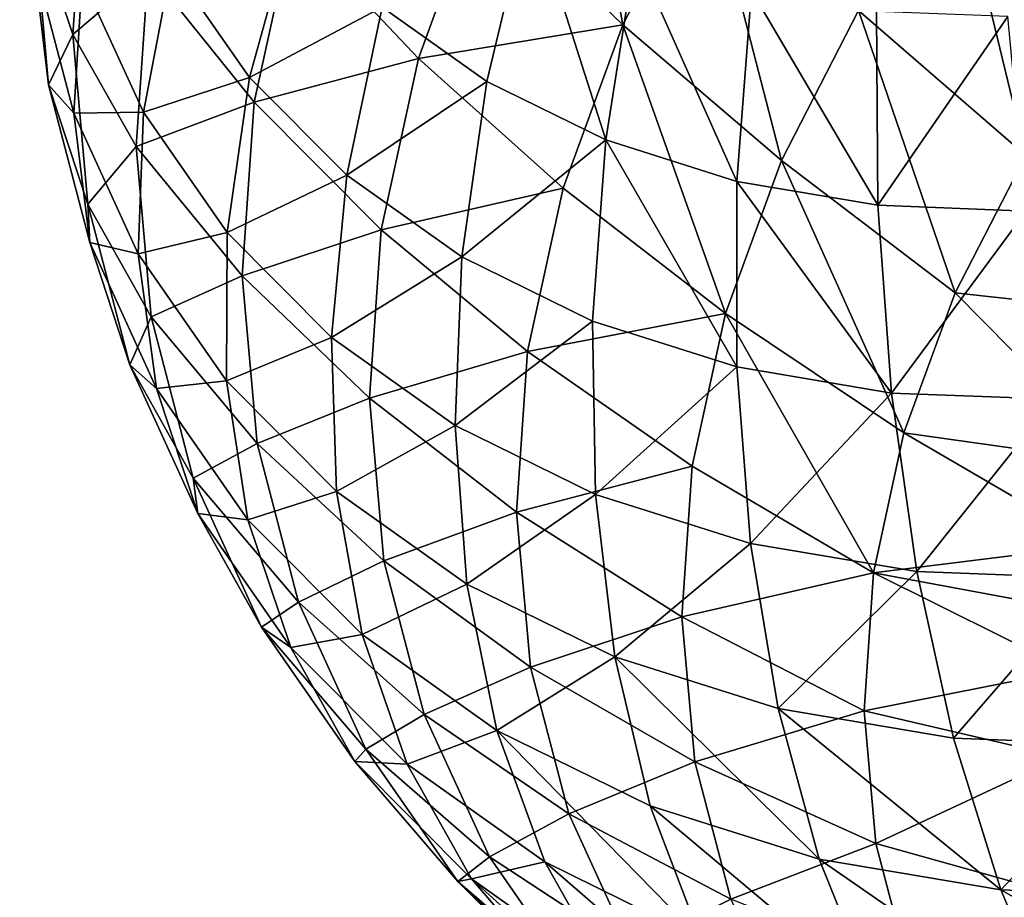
# Model space of a CAD drawing. Header units: millimetres. Extents: x 0 to 1220, y 0 to 506.
# Tile 61 of 256: x 44 to 63, y 397 to 414. Entities that reach past the tile are written whole.
import ezdxf

# ---------------------------------------------------------------- set-up
doc = ezdxf.new("R2010")
doc.units = ezdxf.units.MM
doc.header["$LTSCALE"] = 25.4
doc.layers.get('0').update_dxf_attribs({"true_color": 0xff5454})

# ---------------------------------------------------------------- blocks, each defined once
blk = doc.blocks.new('TWIG-VI-9138.STL')
at = {"color": 7, "true_color": 0xffffff}
mesh = blk.add_polyface(dxfattribs=at)
corners = [(-518.492, 434.724, 630.089), (-517.458, 429.021, 629.104), (-520.106, 431.59, 631.686), (-515.919, 432.009, 627.581)]
mesh.append_faces([[corners[k] for k in face] for face in [(0, 1, 2), (1, 0, 3)]], dxfattribs={"vtx0": -1, "color": 7})
mesh = blk.add_polyface(dxfattribs=at)
corners = [(-509.086, 434.521, 623.333), (-508.275, 429.051, 622.54), (-511.243, 431.98, 624.24), (-506.299, 431.379, 621.709)]
mesh.append_faces([[corners[k] for k in face] for face in [(0, 1, 2), (1, 0, 3)]], dxfattribs={"vtx0": -1, "color": 7})
mesh = blk.add_polyface(dxfattribs=at)
corners = [(-528.45, 431.01, 649.864), (-527.498, 432.126, 644.619), (-527.723, 428.842, 646.964), (-528.229, 434.232, 647.562)]
mesh.append_faces([[corners[k] for k in face] for face in [(0, 1, 2), (1, 0, 3)]], dxfattribs={"vtx0": -1, "color": 7})
mesh = blk.add_polyface(dxfattribs=at)
corners = [(-523.618, 430.877, 636.47), (-520.106, 431.59, 631.686), (-521.272, 428.396, 633.534), (-522.416, 434.172, 634.563)]
mesh.append_faces([[corners[k] for k in face] for face in [(0, 1, 2), (1, 0, 3)]], dxfattribs={"vtx0": -1, "color": 7})
mesh = blk.add_polyface(dxfattribs=at)
corners = [(-526.317, 430.044, 641.807), (-523.618, 430.877, 636.47), (-524.337, 427.579, 638.6), (-525.586, 433.394, 639.643)]
mesh.append_faces([[corners[k] for k in face] for face in [(0, 1, 2), (1, 0, 3)]], dxfattribs={"vtx0": -1, "color": 7})
mesh = blk.add_polyface(dxfattribs=at)
corners = [(-528.446, 430.216, 655.173), (-528.45, 431.01, 649.864), (-528.174, 427.9, 652.309), (-528.712, 433.218, 652.811)]
mesh.append_faces([[corners[k] for k in face] for face in [(0, 1, 2), (1, 0, 3)]], dxfattribs={"vtx0": -1, "color": 7})
mesh = blk.add_polyface(dxfattribs=at)
corners = [(-523.603, 431.014, 669.39), (-525.878, 430.132, 665.137), (-524.425, 428.04, 667.362), (-524.926, 432.918, 667.364)]
mesh.append_faces([[corners[k] for k in face] for face in [(0, 1, 2), (1, 0, 3)]], dxfattribs={"vtx0": -1, "color": 7})
mesh = blk.add_polyface(dxfattribs=at)
corners = [(-527.548, 429.887, 660.333), (-528.446, 430.216, 655.173), (-527.703, 427.375, 657.631), (-528.252, 432.582, 658.001)]
mesh.append_faces([[corners[k] for k in face] for face in [(0, 1, 2), (1, 0, 3)]], dxfattribs={"vtx0": -1, "color": 7})
mesh = blk.add_polyface(dxfattribs=at)
corners = [(-519.195, 431.318, 674.639), (-521.95, 429.353, 671.386), (-519.996, 427.965, 673.317), (-520.927, 432.549, 672.927)]
mesh.append_faces([[corners[k] for k in face] for face in [(0, 1, 2), (1, 0, 3)]], dxfattribs={"vtx0": -1, "color": 7})
mesh = blk.add_polyface(dxfattribs=at)
corners = [(-525.878, 430.132, 665.137), (-527.548, 429.887, 660.333), (-526.405, 427.393, 662.716), (-526.942, 432.452, 662.919)]
mesh.append_faces([[corners[k] for k in face] for face in [(0, 1, 2), (1, 0, 3)]], dxfattribs={"vtx0": -1, "color": 7})
mesh = blk.add_polyface(dxfattribs=at)
corners = [(-527.723, 428.842, 646.964), (-526.317, 430.044, 641.807), (-526.542, 426.75, 644.16), (-527.498, 432.126, 644.619)]
mesh.append_faces([[corners[k] for k in face] for face in [(0, 1, 2), (1, 0, 3)]], dxfattribs={"vtx0": -1, "color": 7})
mesh = blk.add_polyface(dxfattribs=at)
corners = [(-515.919, 432.009, 627.581), (-514.499, 426.49, 626.843), (-517.458, 429.021, 629.104), (-513.059, 429.287, 625.417)]
mesh.append_faces([[corners[k] for k in face] for face in [(0, 1, 2), (1, 0, 3)]], dxfattribs={"vtx0": -1, "color": 7})
mesh = blk.add_polyface(dxfattribs=at)
corners = [(-511.243, 431.98, 624.24), (-509.938, 426.584, 623.618), (-513.059, 429.287, 625.417), (-508.275, 429.051, 622.54)]
mesh.append_faces([[corners[k] for k in face] for face in [(0, 1, 2), (1, 0, 3)]], dxfattribs={"vtx0": -1, "color": 7})
mesh = blk.add_polyface(dxfattribs=at)
corners = [(-521.272, 428.396, 633.534), (-517.458, 429.021, 629.104), (-518.57, 425.975, 630.867), (-520.106, 431.59, 631.686)]
mesh.append_faces([[corners[k] for k in face] for face in [(0, 1, 2), (1, 0, 3)]], dxfattribs={"vtx0": -1, "color": 7})
mesh = blk.add_polyface(dxfattribs=at)
corners = [(-517.775, 426.873, 675.148), (-519.195, 431.318, 674.639), (-519.996, 427.965, 673.317), (-517.227, 430.351, 676.262)]
mesh.append_faces([[corners[k] for k in face] for face in [(0, 1, 2), (1, 0, 3)]], dxfattribs={"vtx0": -1, "color": 7})
mesh = blk.add_polyface(dxfattribs=at)
corners = [(-528.174, 427.9, 652.309), (-527.723, 428.842, 646.964), (-527.441, 425.674, 649.456), (-528.45, 431.01, 649.864)]
mesh.append_faces([[corners[k] for k in face] for face in [(0, 1, 2), (1, 0, 3)]], dxfattribs={"vtx0": -1, "color": 7})
mesh = blk.add_polyface(dxfattribs=at)
corners = [(-521.95, 429.353, 671.386), (-524.425, 428.04, 667.362), (-522.609, 426.216, 669.555), (-523.603, 431.014, 669.39)]
mesh.append_faces([[corners[k] for k in face] for face in [(0, 1, 2), (1, 0, 3)]], dxfattribs={"vtx0": -1, "color": 7})
mesh = blk.add_polyface(dxfattribs=at)
corners = [(-524.337, 427.579, 638.6), (-521.272, 428.396, 633.534), (-521.969, 425.198, 635.6), (-523.618, 430.877, 636.47)]
mesh.append_faces([[corners[k] for k in face] for face in [(0, 1, 2), (1, 0, 3)]], dxfattribs={"vtx0": -1, "color": 7})
mesh = blk.add_polyface(dxfattribs=at)
corners = [(-515.328, 426.098, 676.847), (-517.227, 430.351, 676.262), (-517.775, 426.873, 675.148), (-515.058, 429.664, 677.767)]
mesh.append_faces([[corners[k] for k in face] for face in [(0, 1, 2), (1, 0, 3)]], dxfattribs={"vtx0": -1, "color": 7})
mesh = blk.add_polyface(dxfattribs=at)
corners = [(-527.703, 427.375, 657.631), (-528.174, 427.9, 652.309), (-527.405, 424.959, 654.855), (-528.446, 430.216, 655.173)]
mesh.append_faces([[corners[k] for k in face] for face in [(0, 1, 2), (1, 0, 3)]], dxfattribs={"vtx0": -1, "color": 7})
mesh = blk.add_polyface(dxfattribs=at)
corners = [(-524.425, 428.04, 667.362), (-526.405, 427.393, 662.716), (-524.844, 425.147, 665.107), (-525.878, 430.132, 665.137)]
mesh.append_faces([[corners[k] for k in face] for face in [(0, 1, 2), (1, 0, 3)]], dxfattribs={"vtx0": -1, "color": 7})
mesh = blk.add_polyface(dxfattribs=at)
corners = [(-526.542, 426.75, 644.16), (-524.337, 427.579, 638.6), (-524.56, 424.336, 640.917), (-526.317, 430.044, 641.807)]
mesh.append_faces([[corners[k] for k in face] for face in [(0, 1, 2), (1, 0, 3)]], dxfattribs={"vtx0": -1, "color": 7})
mesh = blk.add_polyface(dxfattribs=at)
corners = [(-526.405, 427.393, 662.716), (-527.703, 427.375, 657.631), (-526.499, 424.748, 660.142), (-527.548, 429.887, 660.333)]
mesh.append_faces([[corners[k] for k in face] for face in [(0, 1, 2), (1, 0, 3)]], dxfattribs={"vtx0": -1, "color": 7})
mesh = blk.add_polyface(dxfattribs=at)
corners = [(-512.698, 425.654, 678.384), (-515.058, 429.664, 677.767), (-515.328, 426.098, 676.847), (-512.727, 429.27, 679.129)]
mesh.append_faces([[corners[k] for k in face] for face in [(0, 1, 2), (1, 0, 3)]], dxfattribs={"vtx0": -1, "color": 7})
mesh = blk.add_polyface(dxfattribs=at)
corners = [(-519.996, 427.965, 673.317), (-522.609, 426.216, 669.555), (-520.462, 424.69, 671.676), (-521.95, 429.353, 671.386)]
mesh.append_faces([[corners[k] for k in face] for face in [(0, 1, 2), (1, 0, 3)]], dxfattribs={"vtx0": -1, "color": 7})
mesh = blk.add_polyface(dxfattribs=at)
corners = [(-513.059, 429.287, 625.417), (-511.258, 424.021, 624.925), (-514.499, 426.49, 626.843), (-509.938, 426.584, 623.618)]
mesh.append_faces([[corners[k] for k in face] for face in [(0, 1, 2), (1, 0, 3)]], dxfattribs={"vtx0": -1, "color": 7})
mesh = blk.add_polyface(dxfattribs=at)
corners = [(-512.698, 425.654, 678.384), (-510.275, 429.176, 680.323), (-512.727, 429.27, 679.129), (-509.931, 425.547, 679.73)]
mesh.append_faces([[corners[k] for k in face] for face in [(0, 1, 2), (1, 0, 3)]], dxfattribs={"vtx0": -1, "color": 7})
mesh = blk.add_polyface(dxfattribs=at)
corners = [(-517.458, 429.021, 629.104), (-515.54, 423.638, 628.493), (-518.57, 425.975, 630.867), (-514.499, 426.49, 626.843)]
mesh.append_faces([[corners[k] for k in face] for face in [(0, 1, 2), (1, 0, 3)]], dxfattribs={"vtx0": -1, "color": 7})
mesh = blk.add_polyface(dxfattribs=at)
corners = [(-527.441, 425.674, 649.456), (-526.542, 426.75, 644.16), (-526.26, 423.571, 646.66), (-527.723, 428.842, 646.964)]
mesh.append_faces([[corners[k] for k in face] for face in [(0, 1, 2), (1, 0, 3)]], dxfattribs={"vtx0": -1, "color": 7})
mesh = blk.add_polyface(dxfattribs=at)
corners = [(-521.969, 425.198, 635.6), (-518.57, 425.975, 630.867), (-519.235, 422.926, 632.836), (-521.272, 428.396, 633.534)]
mesh.append_faces([[corners[k] for k in face] for face in [(0, 1, 2), (1, 0, 3)]], dxfattribs={"vtx0": -1, "color": 7})
mesh = blk.add_polyface(dxfattribs=at)
corners = [(-527.405, 424.959, 654.855), (-527.441, 425.674, 649.456), (-526.658, 422.676, 652.051), (-528.174, 427.9, 652.309)]
mesh.append_faces([[corners[k] for k in face] for face in [(0, 1, 2), (1, 0, 3)]], dxfattribs={"vtx0": -1, "color": 7})
mesh = blk.add_polyface(dxfattribs=at)
corners = [(-522.609, 426.216, 669.555), (-524.844, 425.147, 665.107), (-522.893, 423.186, 667.463), (-524.425, 428.04, 667.362)]
mesh.append_faces([[corners[k] for k in face] for face in [(0, 1, 2), (1, 0, 3)]], dxfattribs={"vtx0": -1, "color": 7})
mesh = blk.add_polyface(dxfattribs=at)
corners = [(-517.775, 426.873, 675.148), (-520.462, 424.69, 671.676), (-518.023, 423.491, 673.688), (-519.996, 427.965, 673.317)]
mesh.append_faces([[corners[k] for k in face] for face in [(0, 1, 2), (1, 0, 3)]], dxfattribs={"vtx0": -1, "color": 7})
mesh = blk.add_polyface(dxfattribs=at)
corners = [(-524.56, 424.336, 640.917), (-521.969, 425.198, 635.6), (-522.185, 422.054, 637.846), (-524.337, 427.579, 638.6)]
mesh.append_faces([[corners[k] for k in face] for face in [(0, 1, 2), (1, 0, 3)]], dxfattribs={"vtx0": -1, "color": 7})
mesh = blk.add_polyface(dxfattribs=at)
corners = [(-526.499, 424.748, 660.142), (-527.405, 424.959, 654.855), (-526.158, 422.237, 657.456), (-527.703, 427.375, 657.631)]
mesh.append_faces([[corners[k] for k in face] for face in [(0, 1, 2), (1, 0, 3)]], dxfattribs={"vtx0": -1, "color": 7})
mesh = blk.add_polyface(dxfattribs=at)
corners = [(-524.844, 425.147, 665.107), (-526.499, 424.748, 660.142), (-524.854, 422.38, 662.662), (-526.405, 427.393, 662.716)]
mesh.append_faces([[corners[k] for k in face] for face in [(0, 1, 2), (1, 0, 3)]], dxfattribs={"vtx0": -1, "color": 7})
mesh = blk.add_polyface(dxfattribs=at)
corners = [(-515.334, 422.64, 675.554), (-517.775, 426.873, 675.148), (-518.023, 423.491, 673.688), (-515.328, 426.098, 676.847)]
mesh.append_faces([[corners[k] for k in face] for face in [(0, 1, 2), (1, 0, 3)]], dxfattribs={"vtx0": -1, "color": 7})
mesh = blk.add_polyface(dxfattribs=at)
corners = [(-526.26, 423.571, 646.66), (-524.56, 424.336, 640.917), (-524.282, 421.206, 643.379), (-526.542, 426.75, 644.16)]
mesh.append_faces([[corners[k] for k in face] for face in [(0, 1, 2), (1, 0, 3)]], dxfattribs={"vtx0": -1, "color": 7})
mesh = blk.add_polyface(dxfattribs=at)
corners = [(-514.499, 426.49, 626.843), (-512.212, 421.409, 626.436), (-515.54, 423.638, 628.493), (-511.258, 424.021, 624.925)]
mesh.append_faces([[corners[k] for k in face] for face in [(0, 1, 2), (1, 0, 3)]], dxfattribs={"vtx0": -1, "color": 7})
mesh = blk.add_polyface(dxfattribs=at)
corners = [(-506.818, 423.532, 622.393), (-511.258, 424.021, 624.925), (-509.938, 426.584, 623.618)]
mesh.append_faces([[corners[k] for k in face] for face in [(0, 1, 2)]], dxfattribs={"color": 7})
mesh = blk.add_polyface(dxfattribs=at)
corners = [(-520.462, 424.69, 671.676), (-522.893, 423.186, 667.463), (-520.587, 421.547, 669.742), (-522.609, 426.216, 669.555)]
mesh.append_faces([[corners[k] for k in face] for face in [(0, 1, 2), (1, 0, 3)]], dxfattribs={"vtx0": -1, "color": 7})
mesh = blk.add_polyface(dxfattribs=at)
corners = [(-512.445, 422.151, 677.242), (-515.328, 426.098, 676.847), (-515.334, 422.64, 675.554), (-512.698, 425.654, 678.384)]
mesh.append_faces([[corners[k] for k in face] for face in [(0, 1, 2), (1, 0, 3)]], dxfattribs={"vtx0": -1, "color": 7})
mesh = blk.add_polyface(dxfattribs=at)
corners = [(-519.235, 422.926, 632.836), (-515.54, 423.638, 628.493), (-516.162, 420.784, 630.336), (-518.57, 425.975, 630.867)]
mesh.append_faces([[corners[k] for k in face] for face in [(0, 1, 2), (1, 0, 3)]], dxfattribs={"vtx0": -1, "color": 7})
mesh = blk.add_polyface(dxfattribs=at)
corners = [(-526.658, 422.676, 652.051), (-526.26, 423.571, 646.66), (-525.474, 420.564, 649.263), (-527.441, 425.674, 649.456)]
mesh.append_faces([[corners[k] for k in face] for face in [(0, 1, 2), (1, 0, 3)]], dxfattribs={"vtx0": -1, "color": 7})
mesh = blk.add_polyface(dxfattribs=at)
corners = [(-512.445, 422.151, 677.242), (-509.931, 425.547, 679.73), (-512.698, 425.654, 678.384), (-509.406, 422.035, 678.721)]
mesh.append_faces([[corners[k] for k in face] for face in [(0, 1, 2), (1, 0, 3)]], dxfattribs={"vtx0": -1, "color": 7})
mesh = blk.add_polyface(dxfattribs=at)
corners = [(-522.893, 423.186, 667.463), (-524.854, 422.38, 662.662), (-522.798, 420.314, 665.145), (-524.844, 425.147, 665.107)]
mesh.append_faces([[corners[k] for k in face] for face in [(0, 1, 2), (1, 0, 3)]], dxfattribs={"vtx0": -1, "color": 7})
mesh = blk.add_polyface(dxfattribs=at)
corners = [(-522.185, 422.054, 637.846), (-519.235, 422.926, 632.836), (-519.441, 419.928, 634.978), (-521.969, 425.198, 635.6)]
mesh.append_faces([[corners[k] for k in face] for face in [(0, 1, 2), (1, 0, 3)]], dxfattribs={"vtx0": -1, "color": 7})
mesh = blk.add_polyface(dxfattribs=at)
corners = [(-526.158, 422.237, 657.456), (-526.658, 422.676, 652.051), (-525.387, 419.903, 654.702), (-527.405, 424.959, 654.855)]
mesh.append_faces([[corners[k] for k in face] for face in [(0, 1, 2), (1, 0, 3)]], dxfattribs={"vtx0": -1, "color": 7})
mesh = blk.add_polyface(dxfattribs=at)
corners = [(-524.854, 422.38, 662.662), (-526.158, 422.237, 657.456), (-524.454, 419.785, 660.066), (-526.499, 424.748, 660.142)]
mesh.append_faces([[corners[k] for k in face] for face in [(0, 1, 2), (1, 0, 3)]], dxfattribs={"vtx0": -1, "color": 7})
mesh = blk.add_polyface(dxfattribs=at)
corners = [(-518.023, 423.491, 673.688), (-520.587, 421.547, 669.742), (-517.966, 420.259, 671.904), (-520.462, 424.69, 671.676)]
mesh.append_faces([[corners[k] for k in face] for face in [(0, 1, 2), (1, 0, 3)]], dxfattribs={"vtx0": -1, "color": 7})
mesh = blk.add_polyface(dxfattribs=at)
corners = [(-524.282, 421.206, 643.379), (-522.185, 422.054, 637.846), (-521.915, 419.019, 640.233), (-524.56, 424.336, 640.917)]
mesh.append_faces([[corners[k] for k in face] for face in [(0, 1, 2), (1, 0, 3)]], dxfattribs={"vtx0": -1, "color": 7})
mesh = blk.add_polyface(dxfattribs=at)
corners = [(-508.103, 420.827, 623.821), (-512.212, 421.409, 626.436), (-511.258, 424.021, 624.925)]
mesh.append_faces([[corners[k] for k in face] for face in [(0, 1, 2)]], dxfattribs={"color": 7})
mesh = blk.add_polyface(dxfattribs=at)
corners = [(-506.818, 423.532, 622.393), (-508.103, 420.827, 623.821), (-511.258, 424.021, 624.925)]
mesh.append_faces([[corners[k] for k in face] for face in [(0, 1, 2)]], dxfattribs={"color": 7})
mesh = blk.add_polyface(dxfattribs=at)
corners = [(-525.474, 420.564, 649.263), (-524.282, 421.206, 643.379), (-523.508, 418.245, 645.942), (-526.26, 423.571, 646.66)]
mesh.append_faces([[corners[k] for k in face] for face in [(0, 1, 2), (1, 0, 3)]], dxfattribs={"vtx0": -1, "color": 7})
mesh = blk.add_polyface(dxfattribs=at)
corners = [(-517.966, 420.259, 671.904), (-515.334, 422.64, 675.554), (-518.023, 423.491, 673.688), (-515.077, 419.344, 673.909)]
mesh.append_faces([[corners[k] for k in face] for face in [(0, 1, 2), (1, 0, 3)]], dxfattribs={"vtx0": -1, "color": 7})
mesh = blk.add_polyface(dxfattribs=at)
corners = [(-515.54, 423.638, 628.493), (-512.782, 418.794, 628.125), (-516.162, 420.784, 630.336), (-512.212, 421.409, 626.436)]
mesh.append_faces([[corners[k] for k in face] for face in [(0, 1, 2), (1, 0, 3)]], dxfattribs={"vtx0": -1, "color": 7})
mesh = blk.add_polyface(dxfattribs=at)
corners = [(-520.587, 421.547, 669.742), (-522.798, 420.314, 665.145), (-520.367, 418.587, 667.547), (-522.893, 423.186, 667.463)]
mesh.append_faces([[corners[k] for k in face] for face in [(0, 1, 2), (1, 0, 3)]], dxfattribs={"vtx0": -1, "color": 7})
mesh = blk.add_polyface(dxfattribs=at)
corners = [(-519.441, 419.928, 634.978), (-516.162, 420.784, 630.336), (-516.355, 417.977, 632.341), (-519.235, 422.926, 632.836)]
mesh.append_faces([[corners[k] for k in face] for face in [(0, 1, 2), (1, 0, 3)]], dxfattribs={"vtx0": -1, "color": 7})
mesh = blk.add_polyface(dxfattribs=at)
corners = [(-525.387, 419.903, 654.702), (-525.474, 420.564, 649.263), (-524.199, 417.782, 651.922), (-526.658, 422.676, 652.051)]
mesh.append_faces([[corners[k] for k in face] for face in [(0, 1, 2), (1, 0, 3)]], dxfattribs={"vtx0": -1, "color": 7})
mesh = blk.add_polyface(dxfattribs=at)
corners = [(-515.077, 419.344, 673.909), (-512.445, 422.151, 677.242), (-515.334, 422.64, 675.554), (-511.973, 418.819, 675.722)]
mesh.append_faces([[corners[k] for k in face] for face in [(0, 1, 2), (1, 0, 3)]], dxfattribs={"vtx0": -1, "color": 7})
mesh = blk.add_polyface(dxfattribs=at)
corners = [(-524.454, 419.785, 660.066), (-525.387, 419.903, 654.702), (-523.651, 417.404, 657.361), (-526.158, 422.237, 657.456)]
mesh.append_faces([[corners[k] for k in face] for face in [(0, 1, 2), (1, 0, 3)]], dxfattribs={"vtx0": -1, "color": 7})
mesh = blk.add_polyface(dxfattribs=at)
corners = [(-522.798, 420.314, 665.145), (-524.454, 419.785, 660.066), (-522.324, 417.645, 662.637), (-524.854, 422.38, 662.662)]
mesh.append_faces([[corners[k] for k in face] for face in [(0, 1, 2), (1, 0, 3)]], dxfattribs={"vtx0": -1, "color": 7})
mesh = blk.add_polyface(dxfattribs=at)
corners = [(-521.915, 419.019, 640.233), (-519.441, 419.928, 634.978), (-519.183, 417.034, 637.254), (-522.185, 422.054, 637.846)]
mesh.append_faces([[corners[k] for k in face] for face in [(0, 1, 2), (1, 0, 3)]], dxfattribs={"vtx0": -1, "color": 7})
mesh = blk.add_polyface(dxfattribs=at)
corners = [(-511.973, 418.819, 675.722), (-509.406, 422.035, 678.721), (-512.445, 422.151, 677.242), (-508.708, 418.694, 677.311)]
mesh.append_faces([[corners[k] for k in face] for face in [(0, 1, 2), (1, 0, 3)]], dxfattribs={"vtx0": -1, "color": 7})
mesh = blk.add_polyface(dxfattribs=at)
corners = [(-517.966, 420.259, 671.904), (-520.367, 418.587, 667.547), (-517.605, 417.229, 669.824), (-520.587, 421.547, 669.742)]
mesh.append_faces([[corners[k] for k in face] for face in [(0, 1, 2), (1, 0, 3)]], dxfattribs={"vtx0": -1, "color": 7})
mesh = blk.add_polyface(dxfattribs=at)
corners = [(-508.618, 419.309, 624.717), (-512.782, 418.794, 628.125), (-512.212, 421.409, 626.436)]
mesh.append_faces([[corners[k] for k in face] for face in [(0, 1, 2)]], dxfattribs={"color": 7})
mesh = blk.add_polyface(dxfattribs=at)
corners = [(-508.103, 420.827, 623.821), (-508.618, 419.309, 624.717), (-512.212, 421.409, 626.436)]
mesh.append_faces([[corners[k] for k in face] for face in [(0, 1, 2)]], dxfattribs={"color": 7})
mesh = blk.add_polyface(dxfattribs=at)
corners = [(-523.508, 418.245, 645.942), (-521.915, 419.019, 640.233), (-521.165, 416.149, 642.718), (-524.282, 421.206, 643.379)]
mesh.append_faces([[corners[k] for k in face] for face in [(0, 1, 2), (1, 0, 3)]], dxfattribs={"vtx0": -1, "color": 7})
mesh = blk.add_polyface(dxfattribs=at)
corners = [(-516.355, 417.977, 632.341), (-512.782, 418.794, 628.125), (-512.958, 416.223, 629.962), (-516.162, 420.784, 630.336)]
mesh.append_faces([[corners[k] for k in face] for face in [(0, 1, 2), (1, 0, 3)]], dxfattribs={"vtx0": -1, "color": 7})
mesh = blk.add_polyface(dxfattribs=at)
corners = [(-524.199, 417.782, 651.922), (-523.508, 418.245, 645.942), (-522.252, 415.505, 648.56), (-525.474, 420.564, 649.263)]
mesh.append_faces([[corners[k] for k in face] for face in [(0, 1, 2), (1, 0, 3)]], dxfattribs={"vtx0": -1, "color": 7})
mesh = blk.add_polyface(dxfattribs=at)
corners = [(-520.367, 418.587, 667.547), (-522.324, 417.645, 662.637), (-519.807, 415.856, 665.125), (-522.798, 420.314, 665.145)]
mesh.append_faces([[corners[k] for k in face] for face in [(0, 1, 2), (1, 0, 3)]], dxfattribs={"vtx0": -1, "color": 7})
mesh = blk.add_polyface(dxfattribs=at)
corners = [(-517.605, 417.229, 669.824), (-515.077, 419.344, 673.909), (-517.966, 420.259, 671.904), (-514.561, 416.265, 671.938)]
mesh.append_faces([[corners[k] for k in face] for face in [(0, 1, 2), (1, 0, 3)]], dxfattribs={"vtx0": -1, "color": 7})
mesh = blk.add_polyface(dxfattribs=at)
corners = [(-523.651, 417.404, 657.361), (-524.199, 417.782, 651.922), (-522.457, 415.274, 654.59), (-525.387, 419.903, 654.702)]
mesh.append_faces([[corners[k] for k in face] for face in [(0, 1, 2), (1, 0, 3)]], dxfattribs={"vtx0": -1, "color": 7})
mesh = blk.add_polyface(dxfattribs=at)
corners = [(-519.183, 417.034, 637.254), (-516.355, 417.977, 632.341), (-516.114, 415.269, 634.472), (-519.441, 419.928, 634.978)]
mesh.append_faces([[corners[k] for k in face] for face in [(0, 1, 2), (1, 0, 3)]], dxfattribs={"vtx0": -1, "color": 7})
mesh = blk.add_polyface(dxfattribs=at)
corners = [(-522.324, 417.645, 662.637), (-523.651, 417.404, 657.361), (-521.48, 415.223, 659.981), (-524.454, 419.785, 660.066)]
mesh.append_faces([[corners[k] for k in face] for face in [(0, 1, 2), (1, 0, 3)]], dxfattribs={"vtx0": -1, "color": 7})
mesh = blk.add_polyface(dxfattribs=at)
corners = [(-514.561, 416.265, 671.938), (-511.973, 418.819, 675.722), (-515.077, 419.344, 673.909), (-511.289, 415.712, 673.849)]
mesh.append_faces([[corners[k] for k in face] for face in [(0, 1, 2), (1, 0, 3)]], dxfattribs={"vtx0": -1, "color": 7})
mesh = blk.add_polyface(dxfattribs=at)
corners = [(-508.618, 419.309, 624.717), (-508.929, 418.082, 625.49), (-512.782, 418.794, 628.125)]
mesh.append_faces([[corners[k] for k in face] for face in [(0, 1, 2)]], dxfattribs={"color": 7})
mesh = blk.add_polyface(dxfattribs=at)
corners = [(-521.165, 416.149, 642.718), (-519.183, 417.034, 637.254), (-518.468, 414.296, 639.624), (-521.915, 419.019, 640.233)]
mesh.append_faces([[corners[k] for k in face] for face in [(0, 1, 2), (1, 0, 3)]], dxfattribs={"vtx0": -1, "color": 7})
mesh = blk.add_polyface(dxfattribs=at)
corners = [(-509.127, 416.976, 626.224), (-512.958, 416.223, 629.962), (-512.782, 418.794, 628.125)]
mesh.append_faces([[corners[k] for k in face] for face in [(0, 1, 2)]], dxfattribs={"color": 7})
mesh = blk.add_polyface(dxfattribs=at)
corners = [(-508.929, 418.082, 625.49), (-509.127, 416.976, 626.224), (-512.782, 418.794, 628.125)]
mesh.append_faces([[corners[k] for k in face] for face in [(0, 1, 2)]], dxfattribs={"color": 7})
mesh = blk.add_polyface(dxfattribs=at)
corners = [(-511.289, 415.712, 673.849), (-508.708, 418.694, 677.311), (-511.973, 418.819, 675.722), (-507.849, 415.58, 675.524)]
mesh.append_faces([[corners[k] for k in face] for face in [(0, 1, 2), (1, 0, 3)]], dxfattribs={"vtx0": -1, "color": 7})
mesh = blk.add_polyface(dxfattribs=at)
corners = [(-517.605, 417.229, 669.824), (-519.807, 415.856, 665.125), (-516.946, 414.45, 667.484), (-520.367, 418.587, 667.547)]
mesh.append_faces([[corners[k] for k in face] for face in [(0, 1, 2), (1, 0, 3)]], dxfattribs={"vtx0": -1, "color": 7})
mesh = blk.add_polyface(dxfattribs=at)
corners = [(-522.252, 415.505, 648.56), (-521.165, 416.149, 642.718), (-519.947, 413.493, 645.256), (-523.508, 418.245, 645.942)]
mesh.append_faces([[corners[k] for k in face] for face in [(0, 1, 2), (1, 0, 3)]], dxfattribs={"vtx0": -1, "color": 7})
mesh = blk.add_polyface(dxfattribs=at)
corners = [(-516.114, 415.269, 634.472), (-512.958, 416.223, 629.962), (-512.738, 413.742, 631.914), (-516.355, 417.977, 632.341)]
mesh.append_faces([[corners[k] for k in face] for face in [(0, 1, 2), (1, 0, 3)]], dxfattribs={"vtx0": -1, "color": 7})
mesh = blk.add_polyface(dxfattribs=at)
corners = [(-522.457, 415.274, 654.59), (-522.252, 415.505, 648.56), (-520.537, 413.037, 651.187), (-524.199, 417.782, 651.922)]
mesh.append_faces([[corners[k] for k in face] for face in [(0, 1, 2), (1, 0, 3)]], dxfattribs={"vtx0": -1, "color": 7})
mesh = blk.add_polyface(dxfattribs=at)
corners = [(-519.807, 415.856, 665.125), (-521.48, 415.223, 659.981), (-518.915, 413.4, 662.516), (-522.324, 417.645, 662.637)]
mesh.append_faces([[corners[k] for k in face] for face in [(0, 1, 2), (1, 0, 3)]], dxfattribs={"vtx0": -1, "color": 7})
mesh = blk.add_polyface(dxfattribs=at)
corners = [(-521.48, 415.223, 659.981), (-522.457, 415.274, 654.59), (-520.28, 413.087, 657.219), (-523.651, 417.404, 657.361)]
mesh.append_faces([[corners[k] for k in face] for face in [(0, 1, 2), (1, 0, 3)]], dxfattribs={"vtx0": -1, "color": 7})
mesh = blk.add_polyface(dxfattribs=at)
corners = [(-513.793, 413.452, 669.673), (-517.605, 417.229, 669.824), (-516.946, 414.45, 667.484), (-514.561, 416.265, 671.938)]
mesh.append_faces([[corners[k] for k in face] for face in [(0, 1, 2), (1, 0, 3)]], dxfattribs={"vtx0": -1, "color": 7})
mesh = blk.add_polyface(dxfattribs=at)
corners = [(-518.468, 414.296, 639.624), (-516.114, 415.269, 634.472), (-515.445, 412.706, 636.69), (-519.183, 417.034, 637.254)]
mesh.append_faces([[corners[k] for k in face] for face in [(0, 1, 2), (1, 0, 3)]], dxfattribs={"vtx0": -1, "color": 7})
mesh = blk.add_polyface(dxfattribs=at)
corners = [(-509.127, 416.976, 626.224), (-509.274, 415.364, 627.36), (-512.958, 416.223, 629.962)]
mesh.append_faces([[corners[k] for k in face] for face in [(0, 1, 2)]], dxfattribs={"color": 7})
mesh = blk.add_polyface(dxfattribs=at)
corners = [(-519.947, 413.493, 645.256), (-518.468, 414.296, 639.624), (-517.307, 411.764, 642.044), (-521.165, 416.149, 642.718)]
mesh.append_faces([[corners[k] for k in face] for face in [(0, 1, 2), (1, 0, 3)]], dxfattribs={"vtx0": -1, "color": 7})
mesh = blk.add_polyface(dxfattribs=at)
corners = [(-510.405, 412.879, 671.652), (-514.561, 416.265, 671.938), (-513.793, 413.452, 669.673), (-511.289, 415.712, 673.849)]
mesh.append_faces([[corners[k] for k in face] for face in [(0, 1, 2), (1, 0, 3)]], dxfattribs={"vtx0": -1, "color": 7})
mesh = blk.add_polyface(dxfattribs=at)
corners = [(-509.274, 415.364, 627.36), (-512.738, 413.742, 631.914), (-512.958, 416.223, 629.962)]
mesh.append_faces([[corners[k] for k in face] for face in [(0, 1, 2)]], dxfattribs={"color": 7})
mesh = blk.add_polyface(dxfattribs=at)
corners = [(-516, 411.967, 664.92), (-519.807, 415.856, 665.125), (-518.915, 413.4, 662.516), (-516.946, 414.45, 667.484)]
mesh.append_faces([[corners[k] for k in face] for face in [(0, 1, 2), (1, 0, 3)]], dxfattribs={"vtx0": -1, "color": 7})
mesh = blk.add_polyface(dxfattribs=at)
corners = [(-510.405, 412.879, 671.652), (-507.849, 415.58, 675.524), (-511.289, 415.712, 673.849), (-506.841, 412.742, 673.387)]
mesh.append_faces([[corners[k] for k in face] for face in [(0, 1, 2), (1, 0, 3)]], dxfattribs={"vtx0": -1, "color": 7})
mesh = blk.add_polyface(dxfattribs=at)
corners = [(-520.537, 413.037, 651.187), (-519.947, 413.493, 645.256), (-518.285, 411.099, 647.803), (-522.252, 415.505, 648.56)]
mesh.append_faces([[corners[k] for k in face] for face in [(0, 1, 2), (1, 0, 3)]], dxfattribs={"vtx0": -1, "color": 7})
mesh = blk.add_polyface(dxfattribs=at)
corners = [(-520.28, 413.087, 657.219), (-520.537, 413.037, 651.187), (-518.394, 410.883, 653.775), (-522.457, 415.274, 654.59)]
mesh.append_faces([[corners[k] for k in face] for face in [(0, 1, 2), (1, 0, 3)]], dxfattribs={"vtx0": -1, "color": 7})
mesh = blk.add_polyface(dxfattribs=at)
corners = [(-518.915, 413.4, 662.516), (-520.28, 413.087, 657.219), (-517.706, 411.258, 659.762), (-521.48, 415.223, 659.981)]
mesh.append_faces([[corners[k] for k in face] for face in [(0, 1, 2), (1, 0, 3)]], dxfattribs={"vtx0": -1, "color": 7})
mesh = blk.add_polyface(dxfattribs=at)
corners = [(-515.445, 412.706, 636.69), (-512.738, 413.742, 631.914), (-512.124, 411.394, 633.945), (-516.114, 415.269, 634.472)]
mesh.append_faces([[corners[k] for k in face] for face in [(0, 1, 2), (1, 0, 3)]], dxfattribs={"vtx0": -1, "color": 7})
mesh = blk.add_polyface(dxfattribs=at)
corners = [(-509.131, 412.739, 629.383), (-512.738, 413.742, 631.914), (-509.274, 415.364, 627.36)]
mesh.append_faces([[corners[k] for k in face] for face in [(0, 1, 2)]], dxfattribs={"color": 7})
mesh = blk.add_polyface(dxfattribs=at)
corners = [(-512.787, 410.95, 667.151), (-516.946, 414.45, 667.484), (-516, 411.967, 664.92), (-513.793, 413.452, 669.673)]
mesh.append_faces([[corners[k] for k in face] for face in [(0, 1, 2), (1, 0, 3)]], dxfattribs={"vtx0": -1, "color": 7})
mesh = blk.add_polyface(dxfattribs=at)
corners = [(-517.307, 411.764, 642.044), (-515.445, 412.706, 636.69), (-514.358, 410.336, 638.956), (-518.468, 414.296, 639.624)]
mesh.append_faces([[corners[k] for k in face] for face in [(0, 1, 2), (1, 0, 3)]], dxfattribs={"vtx0": -1, "color": 7})
mesh = blk.add_polyface(dxfattribs=at)
corners = [(-512.124, 411.394, 633.945), (-512.738, 413.742, 631.914), (-509.131, 412.739, 629.383)]
mesh.append_faces([[corners[k] for k in face] for face in [(0, 1, 2)]], dxfattribs={"color": 7})
mesh = blk.add_polyface(dxfattribs=at)
corners = [(-518.285, 411.099, 647.803), (-517.307, 411.764, 642.044), (-515.722, 409.482, 644.472), (-519.947, 413.493, 645.256)]
mesh.append_faces([[corners[k] for k in face] for face in [(0, 1, 2), (1, 0, 3)]], dxfattribs={"vtx0": -1, "color": 7})
mesh = blk.add_polyface(dxfattribs=at)
corners = [(-514.781, 409.82, 662.174), (-518.915, 413.4, 662.516), (-517.706, 411.258, 659.762), (-516, 411.967, 664.92)]
mesh.append_faces([[corners[k] for k in face] for face in [(0, 1, 2), (1, 0, 3)]], dxfattribs={"vtx0": -1, "color": 7})
mesh = blk.add_polyface(dxfattribs=at)
corners = [(-509.334, 410.366, 669.168), (-513.793, 413.452, 669.673), (-512.787, 410.95, 667.151), (-510.405, 412.879, 671.652)]
mesh.append_faces([[corners[k] for k in face] for face in [(0, 1, 2), (1, 0, 3)]], dxfattribs={"vtx0": -1, "color": 7})
mesh = blk.add_polyface(dxfattribs=at)
corners = [(-516.206, 409.011, 650.312), (-520.537, 413.037, 651.187), (-518.285, 411.099, 647.803), (-518.394, 410.883, 653.775)]
mesh.append_faces([[corners[k] for k in face] for face in [(0, 1, 2), (1, 0, 3)]], dxfattribs={"vtx0": -1, "color": 7})
mesh = blk.add_polyface(dxfattribs=at)
corners = [(-515.859, 409.082, 656.279), (-520.28, 413.087, 657.219), (-518.394, 410.883, 653.775), (-517.706, 411.258, 659.762)]
mesh.append_faces([[corners[k] for k in face] for face in [(0, 1, 2), (1, 0, 3)]], dxfattribs={"vtx0": -1, "color": 7})
mesh = blk.add_polyface(dxfattribs=at)
corners = [(-505.703, 410.227, 670.935), (-510.405, 412.879, 671.652), (-509.334, 410.366, 669.168), (-506.841, 412.742, 673.387)]
mesh.append_faces([[corners[k] for k in face] for face in [(0, 1, 2), (1, 0, 3)]], dxfattribs={"vtx0": -1, "color": 7})

msp = doc.modelspace()

# ---------------------------------------------------------------- block references
at = {"color": 250, "true_color": 0x262626}
msp.add_blockref('TWIG-VI-9138.STL', (573.181, -15.244, -16.545), dxfattribs=at)

doc.saveas('drawing.dxf')
